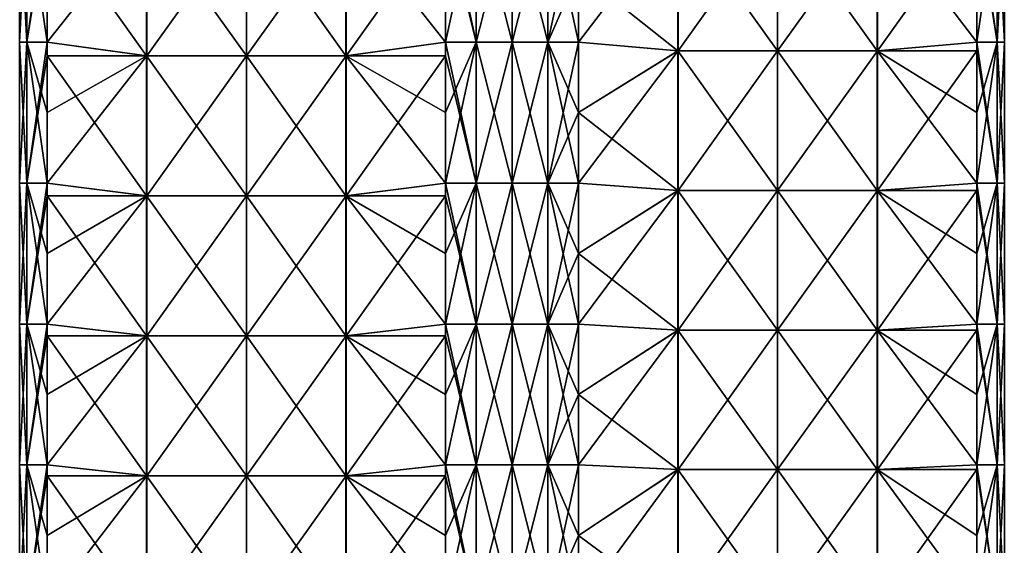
# Model space of a CAD drawing. Extents: x -90 to 138, y -492 to 8.
# Tile 6 of 17: x -52 to 52, y -335 to -279. Entities that reach past the tile are written whole.
import ezdxf

# ---------------------------------------------------------------- set-up
doc = ezdxf.new("R2010")
doc.units = 0
doc.header["$LTSCALE"] = 65.185185
for name, color, linetype in [('20', 7, 'CONTINUOUS'), ('21', 7, 'CONTINUOUS'), ('22', 7, 'CONTINUOUS'), ('23', 7, 'CONTINUOUS'), ('24', 7, 'CONTINUOUS'), ('25', 7, 'CONTINUOUS'), ('26', 7, 'CONTINUOUS'), ('27', 7, 'CONTINUOUS')]:
    doc.layers.add(name, color=color, linetype=linetype)

msp = doc.modelspace()

# ---------------------------------------------------------------- linework, layer by layer
at = {"layer": '20', "linetype": 'CONTINUOUS'}
for points in [[(-7.07, -274.3, -49.5), (-3.83, -266.79, -51.67), (-7.07, -281.81, -49.5), (-7.07, -274.3, -49.5)], [(-7.07, -281.81, -49.5), (-3.83, -266.79, -51.67), (-3.83, -281.81, -51.67), (-7.07, -281.81, -49.5)], [(-3.83, -266.79, -51.67), (0, -266.79, -52.43), (-3.83, -281.81, -51.67), (-3.83, -266.79, -51.67)], [(-3.83, -281.81, -51.67), (0, -266.79, -52.43), (0, -281.81, -52.43), (-3.83, -281.81, -51.67)], [(0, -266.79, -52.43), (3.83, -266.79, -51.67), (0, -281.81, -52.43), (0, -266.79, -52.43)], [(0, -281.81, -52.43), (3.83, -266.79, -51.67), (3.83, -281.81, -51.67), (0, -281.81, -52.43)], [(3.83, -266.79, -51.67), (7.07, -266.79, -49.5), (3.83, -281.81, -51.67), (3.83, -266.79, -51.67)], [(7.07, -266.79, -49.5), (7.07, -274.3, -49.5), (3.83, -281.81, -51.67), (7.07, -266.79, -49.5)], [(3.83, -281.81, -51.67), (7.07, -274.3, -49.5), (7.07, -281.81, -49.5), (3.83, -281.81, -51.67)], [(-7.07, -281.81, -49.5), (-3.83, -281.81, -51.67), (-7.07, -289.31, -49.5), (-7.07, -281.81, -49.5)], [(-7.07, -289.31, -49.5), (-3.83, -281.81, -51.67), (-7.07, -296.82, -49.5), (-7.07, -289.31, -49.5)], [(-7.07, -296.82, -49.5), (-3.83, -281.81, -51.67), (-3.83, -296.82, -51.67), (-7.07, -296.82, -49.5)], [(-3.83, -281.81, -51.67), (0, -281.81, -52.43), (-3.83, -296.82, -51.67), (-3.83, -281.81, -51.67)], [(-3.83, -296.82, -51.67), (0, -281.81, -52.43), (0, -296.82, -52.43), (-3.83, -296.82, -51.67)], [(0, -281.81, -52.43), (3.83, -281.81, -51.67), (0, -296.82, -52.43), (0, -281.81, -52.43)], [(0, -296.82, -52.43), (3.83, -281.81, -51.67), (3.83, -296.82, -51.67), (0, -296.82, -52.43)], [(3.83, -281.81, -51.67), (7.07, -281.81, -49.5), (3.83, -296.82, -51.67), (3.83, -281.81, -51.67)], [(7.07, -281.81, -49.5), (7.07, -289.31, -49.5), (3.83, -296.82, -51.67), (7.07, -281.81, -49.5)], [(3.83, -296.82, -51.67), (7.07, -289.31, -49.5), (7.07, -296.82, -49.5), (3.83, -296.82, -51.67)], [(-7.07, -296.82, -49.5), (-3.83, -296.82, -51.67), (-7.07, -304.33, -49.5), (-7.07, -296.82, -49.5)], [(-7.07, -304.33, -49.5), (-3.83, -296.82, -51.67), (-7.07, -311.83, -49.5), (-7.07, -304.33, -49.5)], [(-7.07, -311.83, -49.5), (-3.83, -296.82, -51.67), (-3.83, -311.83, -51.67), (-7.07, -311.83, -49.5)], [(-3.83, -296.82, -51.67), (0, -296.82, -52.43), (-3.83, -311.83, -51.67), (-3.83, -296.82, -51.67)], [(-3.83, -311.83, -51.67), (0, -296.82, -52.43), (0, -311.83, -52.43), (-3.83, -311.83, -51.67)], [(0, -296.82, -52.43), (3.83, -296.82, -51.67), (0, -311.83, -52.43), (0, -296.82, -52.43)], [(0, -311.83, -52.43), (3.83, -296.82, -51.67), (3.83, -311.83, -51.67), (0, -311.83, -52.43)], [(3.83, -296.82, -51.67), (7.07, -296.82, -49.5), (3.83, -311.83, -51.67), (3.83, -296.82, -51.67)], [(7.07, -296.82, -49.5), (7.07, -304.33, -49.5), (3.83, -311.83, -51.67), (7.07, -296.82, -49.5)], [(3.83, -311.83, -51.67), (7.07, -304.33, -49.5), (7.07, -311.83, -49.5), (3.83, -311.83, -51.67)], [(-7.07, -311.83, -49.5), (-3.83, -311.83, -51.67), (-7.07, -319.34, -49.5), (-7.07, -311.83, -49.5)], [(-7.07, -319.34, -49.5), (-3.83, -311.83, -51.67), (-7.07, -326.85, -49.5), (-7.07, -319.34, -49.5)], [(-7.07, -326.85, -49.5), (-3.83, -311.83, -51.67), (-3.83, -326.85, -51.67), (-7.07, -326.85, -49.5)], [(-3.83, -311.83, -51.67), (0, -311.83, -52.43), (-3.83, -326.85, -51.67), (-3.83, -311.83, -51.67)], [(-3.83, -326.85, -51.67), (0, -311.83, -52.43), (0, -326.85, -52.43), (-3.83, -326.85, -51.67)], [(0, -311.83, -52.43), (3.83, -311.83, -51.67), (0, -326.85, -52.43), (0, -311.83, -52.43)], [(0, -326.85, -52.43), (3.83, -311.83, -51.67), (3.83, -326.85, -51.67), (0, -326.85, -52.43)], [(3.83, -311.83, -51.67), (7.07, -311.83, -49.5), (3.83, -326.85, -51.67), (3.83, -311.83, -51.67)], [(7.07, -311.83, -49.5), (7.07, -319.34, -49.5), (3.83, -326.85, -51.67), (7.07, -311.83, -49.5)], [(3.83, -326.85, -51.67), (7.07, -319.34, -49.5), (7.07, -326.85, -49.5), (3.83, -326.85, -51.67)], [(-7.07, -326.85, -49.5), (-3.83, -326.85, -51.67), (-7.07, -334.36, -49.5), (-7.07, -326.85, -49.5)], [(-7.07, -334.36, -49.5), (-3.83, -326.85, -51.67), (-7.07, -341.87, -49.5), (-7.07, -334.36, -49.5)], [(-7.07, -341.87, -49.5), (-3.83, -326.85, -51.67), (-3.83, -341.87, -51.67), (-7.07, -341.87, -49.5)], [(-3.83, -326.85, -51.67), (0, -326.85, -52.43), (-3.83, -341.87, -51.67), (-3.83, -326.85, -51.67)], [(-3.83, -341.87, -51.67), (0, -326.85, -52.43), (0, -341.87, -52.43), (-3.83, -341.87, -51.67)], [(0, -326.85, -52.43), (3.83, -326.85, -51.67), (0, -341.87, -52.43), (0, -326.85, -52.43)], [(0, -341.87, -52.43), (3.83, -326.85, -51.67), (3.83, -341.87, -51.67), (0, -341.87, -52.43)], [(3.83, -326.85, -51.67), (7.07, -326.85, -49.5), (3.83, -341.87, -51.67), (3.83, -326.85, -51.67)], [(7.07, -326.85, -49.5), (7.07, -334.36, -49.5), (3.83, -341.87, -51.67), (7.07, -326.85, -49.5)], [(3.83, -341.87, -51.67), (7.07, -334.36, -49.5), (7.07, -341.87, -49.5), (3.83, -341.87, -51.67)]]:
    msp.add_3dface(points, dxfattribs=at)
at = {"layer": '21', "linetype": 'CONTINUOUS'}
for points in [[(-38.91, -268.36, -17.66), (-38.91, -283.27, -17.66), (-49.5, -268.36, -7.07), (-38.91, -268.36, -17.66)], [(-49.5, -268.36, -7.07), (-38.91, -283.27, -17.66), (-49.5, -281.81, -7.07), (-49.5, -268.36, -7.07)], [(-28.29, -268.36, -28.27), (-28.29, -283.27, -28.27), (-38.91, -268.36, -17.66), (-28.29, -268.36, -28.27)], [(-38.91, -268.36, -17.66), (-28.29, -283.27, -28.27), (-38.91, -283.27, -17.66), (-38.91, -268.36, -17.66)], [(-17.68, -268.36, -38.89), (-17.68, -283.27, -38.89), (-28.29, -268.36, -28.27), (-17.68, -268.36, -38.89)], [(-28.29, -268.36, -28.27), (-17.68, -283.27, -38.89), (-28.29, -283.27, -28.27), (-28.29, -268.36, -28.27)], [(-7.07, -274.3, -49.5), (-7.07, -281.81, -49.5), (-17.68, -268.36, -38.89), (-7.07, -274.3, -49.5)], [(-17.68, -268.36, -38.89), (-7.07, -281.81, -49.5), (-17.68, -283.27, -38.89), (-17.68, -268.36, -38.89)], [(-49.5, -281.81, -7.07), (-38.91, -283.27, -17.66), (-49.5, -283.27, -7.07), (-49.5, -281.81, -7.07)], [(-7.07, -281.81, -49.5), (-7.07, -289.31, -49.5), (-17.68, -283.27, -38.89), (-7.07, -281.81, -49.5)], [(-38.91, -283.27, -17.66), (-38.91, -298.18, -17.66), (-49.5, -283.27, -7.07), (-38.91, -283.27, -17.66)], [(-49.5, -283.27, -7.07), (-38.91, -298.18, -17.66), (-49.5, -296.82, -7.07), (-49.5, -283.27, -7.07)], [(-28.29, -283.27, -28.27), (-28.29, -298.18, -28.27), (-38.91, -283.27, -17.66), (-28.29, -283.27, -28.27)], [(-38.91, -283.27, -17.66), (-28.29, -298.18, -28.27), (-38.91, -298.18, -17.66), (-38.91, -283.27, -17.66)], [(-17.68, -283.27, -38.89), (-17.68, -298.18, -38.89), (-28.29, -283.27, -28.27), (-17.68, -283.27, -38.89)], [(-28.29, -283.27, -28.27), (-17.68, -298.18, -38.89), (-28.29, -298.18, -28.27), (-28.29, -283.27, -28.27)], [(-7.07, -289.31, -49.5), (-7.07, -296.82, -49.5), (-17.68, -283.27, -38.89), (-7.07, -289.31, -49.5)], [(-17.68, -283.27, -38.89), (-7.07, -296.82, -49.5), (-17.68, -298.18, -38.89), (-17.68, -283.27, -38.89)], [(-49.5, -296.82, -7.07), (-38.91, -298.18, -17.66), (-49.5, -298.18, -7.07), (-49.5, -296.82, -7.07)], [(-7.07, -296.82, -49.5), (-7.07, -304.33, -49.5), (-17.68, -298.18, -38.89), (-7.07, -296.82, -49.5)], [(-38.91, -298.18, -17.66), (-38.91, -313.09, -17.66), (-49.5, -298.18, -7.07), (-38.91, -298.18, -17.66)], [(-49.5, -298.18, -7.07), (-38.91, -313.09, -17.66), (-49.5, -311.83, -7.07), (-49.5, -298.18, -7.07)], [(-28.29, -298.18, -28.27), (-28.29, -313.09, -28.27), (-38.91, -298.18, -17.66), (-28.29, -298.18, -28.27)], [(-38.91, -298.18, -17.66), (-28.29, -313.09, -28.27), (-38.91, -313.09, -17.66), (-38.91, -298.18, -17.66)], [(-17.68, -298.18, -38.89), (-17.68, -313.09, -38.89), (-28.29, -298.18, -28.27), (-17.68, -298.18, -38.89)], [(-28.29, -298.18, -28.27), (-17.68, -313.09, -38.89), (-28.29, -313.09, -28.27), (-28.29, -298.18, -28.27)], [(-7.07, -304.33, -49.5), (-7.07, -311.83, -49.5), (-17.68, -298.18, -38.89), (-7.07, -304.33, -49.5)], [(-17.68, -298.18, -38.89), (-7.07, -311.83, -49.5), (-17.68, -313.09, -38.89), (-17.68, -298.18, -38.89)], [(-49.5, -311.83, -7.07), (-38.91, -313.09, -17.66), (-49.5, -313.09, -7.07), (-49.5, -311.83, -7.07)], [(-7.07, -311.83, -49.5), (-7.07, -319.34, -49.5), (-17.68, -313.09, -38.89), (-7.07, -311.83, -49.5)], [(-38.91, -313.09, -17.66), (-38.91, -328, -17.66), (-49.5, -313.09, -7.07), (-38.91, -313.09, -17.66)], [(-49.5, -313.09, -7.07), (-38.91, -328, -17.66), (-49.5, -326.85, -7.07), (-49.5, -313.09, -7.07)], [(-28.29, -313.09, -28.27), (-28.29, -328, -28.27), (-38.91, -313.09, -17.66), (-28.29, -313.09, -28.27)], [(-38.91, -313.09, -17.66), (-28.29, -328, -28.27), (-38.91, -328, -17.66), (-38.91, -313.09, -17.66)], [(-17.68, -313.09, -38.89), (-17.68, -328, -38.89), (-28.29, -313.09, -28.27), (-17.68, -313.09, -38.89)], [(-28.29, -313.09, -28.27), (-17.68, -328, -38.89), (-28.29, -328, -28.27), (-28.29, -313.09, -28.27)], [(-7.07, -319.34, -49.5), (-7.07, -326.85, -49.5), (-17.68, -313.09, -38.89), (-7.07, -319.34, -49.5)], [(-17.68, -313.09, -38.89), (-7.07, -326.85, -49.5), (-17.68, -328, -38.89), (-17.68, -313.09, -38.89)], [(-49.5, -326.85, -7.07), (-38.91, -328, -17.66), (-49.5, -328, -7.07), (-49.5, -326.85, -7.07)], [(-7.07, -326.85, -49.5), (-7.07, -334.36, -49.5), (-17.68, -328, -38.89), (-7.07, -326.85, -49.5)], [(-38.91, -328, -17.66), (-38.91, -342.91, -17.66), (-49.5, -328, -7.07), (-38.91, -328, -17.66)], [(-49.5, -328, -7.07), (-38.91, -342.91, -17.66), (-49.5, -341.87, -7.07), (-49.5, -328, -7.07)], [(-28.29, -328, -28.27), (-28.29, -342.91, -28.27), (-38.91, -328, -17.66), (-28.29, -328, -28.27)], [(-38.91, -328, -17.66), (-28.29, -342.91, -28.27), (-38.91, -342.91, -17.66), (-38.91, -328, -17.66)], [(-17.68, -328, -38.89), (-17.68, -342.91, -38.89), (-28.29, -328, -28.27), (-17.68, -328, -38.89)], [(-28.29, -328, -28.27), (-17.68, -342.91, -38.89), (-28.29, -342.91, -28.27), (-28.29, -328, -28.27)], [(-7.07, -334.36, -49.5), (-7.07, -341.87, -49.5), (-17.68, -328, -38.89), (-7.07, -334.36, -49.5)], [(-17.68, -328, -38.89), (-7.07, -341.87, -49.5), (-17.68, -342.91, -38.89), (-17.68, -328, -38.89)]]:
    msp.add_3dface(points, dxfattribs=at)
at = {"layer": '22', "linetype": 'CONTINUOUS'}
for points in [[(-51.67, -266.79, 3.83), (-52.43, -266.79), (-51.67, -281.81, 3.83), (-51.67, -266.79, 3.83)], [(-52.43, -266.79), (-51.67, -266.79, -3.83), (-52.43, -281.81), (-52.43, -266.79)], [(-51.67, -281.81, 3.83), (-52.43, -266.79), (-52.43, -281.81), (-51.67, -281.81, 3.83)], [(-52.43, -281.81), (-51.67, -266.79, -3.83), (-51.67, -281.81, -3.83), (-52.43, -281.81)], [(-49.5, -266.79, -7.07), (-49.5, -268.36, -7.07), (-51.67, -281.81, -3.83), (-49.5, -266.79, -7.07)], [(-51.67, -266.79, -3.83), (-49.5, -266.79, -7.07), (-51.67, -281.81, -3.83), (-51.67, -266.79, -3.83)], [(-49.5, -274.3, 7.07), (-51.67, -266.79, 3.83), (-49.5, -281.81, 7.07), (-49.5, -274.3, 7.07)], [(-49.5, -281.81, 7.07), (-51.67, -266.79, 3.83), (-51.67, -281.81, 3.83), (-49.5, -281.81, 7.07)], [(-49.5, -268.36, -7.07), (-49.5, -281.81, -7.07), (-51.67, -281.81, -3.83), (-49.5, -268.36, -7.07)], [(-51.67, -281.81, 3.83), (-52.43, -281.81), (-51.67, -296.82, 3.83), (-51.67, -281.81, 3.83)], [(-52.43, -281.81), (-51.67, -281.81, -3.83), (-52.43, -296.82), (-52.43, -281.81)], [(-51.67, -296.82, 3.83), (-52.43, -281.81), (-52.43, -296.82), (-51.67, -296.82, 3.83)], [(-52.43, -296.82), (-51.67, -281.81, -3.83), (-51.67, -296.82, -3.83), (-52.43, -296.82)], [(-49.5, -281.81, -7.07), (-49.5, -283.27, -7.07), (-51.67, -296.82, -3.83), (-49.5, -281.81, -7.07)], [(-51.67, -281.81, -3.83), (-49.5, -281.81, -7.07), (-51.67, -296.82, -3.83), (-51.67, -281.81, -3.83)], [(-49.5, -281.81, 7.07), (-51.67, -281.81, 3.83), (-49.5, -289.31, 7.07), (-49.5, -281.81, 7.07)], [(-49.5, -289.31, 7.07), (-51.67, -281.81, 3.83), (-49.5, -296.82, 7.07), (-49.5, -289.31, 7.07)], [(-49.5, -296.82, 7.07), (-51.67, -281.81, 3.83), (-51.67, -296.82, 3.83), (-49.5, -296.82, 7.07)], [(-49.5, -283.27, -7.07), (-49.5, -296.82, -7.07), (-51.67, -296.82, -3.83), (-49.5, -283.27, -7.07)], [(-51.67, -296.82, 3.83), (-52.43, -296.82), (-51.67, -311.83, 3.83), (-51.67, -296.82, 3.83)], [(-52.43, -296.82), (-51.67, -296.82, -3.83), (-52.43, -311.83), (-52.43, -296.82)], [(-51.67, -311.83, 3.83), (-52.43, -296.82), (-52.43, -311.83), (-51.67, -311.83, 3.83)], [(-52.43, -311.83), (-51.67, -296.82, -3.83), (-51.67, -311.83, -3.83), (-52.43, -311.83)], [(-49.5, -296.82, -7.07), (-49.5, -298.18, -7.07), (-51.67, -311.83, -3.83), (-49.5, -296.82, -7.07)], [(-51.67, -296.82, -3.83), (-49.5, -296.82, -7.07), (-51.67, -311.83, -3.83), (-51.67, -296.82, -3.83)], [(-49.5, -296.82, 7.07), (-51.67, -296.82, 3.83), (-49.5, -304.33, 7.07), (-49.5, -296.82, 7.07)], [(-49.5, -304.33, 7.07), (-51.67, -296.82, 3.83), (-49.5, -311.83, 7.07), (-49.5, -304.33, 7.07)], [(-49.5, -311.83, 7.07), (-51.67, -296.82, 3.83), (-51.67, -311.83, 3.83), (-49.5, -311.83, 7.07)], [(-49.5, -298.18, -7.07), (-49.5, -311.83, -7.07), (-51.67, -311.83, -3.83), (-49.5, -298.18, -7.07)], [(-51.67, -311.83, 3.83), (-52.43, -311.83), (-51.67, -326.85, 3.83), (-51.67, -311.83, 3.83)], [(-52.43, -311.83), (-51.67, -311.83, -3.83), (-52.43, -326.85), (-52.43, -311.83)], [(-51.67, -326.85, 3.83), (-52.43, -311.83), (-52.43, -326.85), (-51.67, -326.85, 3.83)], [(-52.43, -326.85), (-51.67, -311.83, -3.83), (-51.67, -326.85, -3.83), (-52.43, -326.85)], [(-49.5, -311.83, -7.07), (-49.5, -313.09, -7.07), (-51.67, -326.85, -3.83), (-49.5, -311.83, -7.07)], [(-51.67, -311.83, -3.83), (-49.5, -311.83, -7.07), (-51.67, -326.85, -3.83), (-51.67, -311.83, -3.83)], [(-49.5, -311.83, 7.07), (-51.67, -311.83, 3.83), (-49.5, -319.34, 7.07), (-49.5, -311.83, 7.07)], [(-49.5, -319.34, 7.07), (-51.67, -311.83, 3.83), (-49.5, -326.85, 7.07), (-49.5, -319.34, 7.07)], [(-49.5, -326.85, 7.07), (-51.67, -311.83, 3.83), (-51.67, -326.85, 3.83), (-49.5, -326.85, 7.07)], [(-49.5, -313.09, -7.07), (-49.5, -326.85, -7.07), (-51.67, -326.85, -3.83), (-49.5, -313.09, -7.07)], [(-51.67, -326.85, 3.83), (-52.43, -326.85), (-51.67, -341.87, 3.83), (-51.67, -326.85, 3.83)], [(-52.43, -326.85), (-51.67, -326.85, -3.83), (-52.43, -341.87), (-52.43, -326.85)], [(-51.67, -341.87, 3.83), (-52.43, -326.85), (-52.43, -341.87), (-51.67, -341.87, 3.83)], [(-52.43, -341.87), (-51.67, -326.85, -3.83), (-51.67, -341.87, -3.83), (-52.43, -341.87)], [(-49.5, -326.85, -7.07), (-49.5, -328, -7.07), (-51.67, -341.87, -3.83), (-49.5, -326.85, -7.07)], [(-51.67, -326.85, -3.83), (-49.5, -326.85, -7.07), (-51.67, -341.87, -3.83), (-51.67, -326.85, -3.83)], [(-49.5, -326.85, 7.07), (-51.67, -326.85, 3.83), (-49.5, -334.36, 7.07), (-49.5, -326.85, 7.07)], [(-49.5, -334.36, 7.07), (-51.67, -326.85, 3.83), (-49.5, -341.87, 7.07), (-49.5, -334.36, 7.07)], [(-49.5, -341.87, 7.07), (-51.67, -326.85, 3.83), (-51.67, -341.87, 3.83), (-49.5, -341.87, 7.07)], [(-49.5, -328, -7.07), (-49.5, -341.87, -7.07), (-51.67, -341.87, -3.83), (-49.5, -328, -7.07)]]:
    msp.add_3dface(points, dxfattribs=at)
at = {"layer": '23', "linetype": 'CONTINUOUS'}
for points in [[(-49.5, -274.3, 7.07), (-49.5, -281.81, 7.07), (-38.89, -268.36, 17.68), (-49.5, -274.3, 7.07)], [(-38.89, -268.36, 17.68), (-49.5, -281.81, 7.07), (-38.89, -283.27, 17.68), (-38.89, -268.36, 17.68)], [(-38.89, -268.36, 17.68), (-38.89, -283.27, 17.68), (-28.27, -268.36, 28.29), (-38.89, -268.36, 17.68)], [(-28.27, -268.36, 28.29), (-38.89, -283.27, 17.68), (-28.27, -283.27, 28.29), (-28.27, -268.36, 28.29)], [(-28.27, -268.36, 28.29), (-28.27, -283.27, 28.29), (-17.66, -268.36, 38.91), (-28.27, -268.36, 28.29)], [(-17.66, -268.36, 38.91), (-28.27, -283.27, 28.29), (-17.66, -283.27, 38.91), (-17.66, -268.36, 38.91)], [(-17.66, -268.36, 38.91), (-17.66, -283.27, 38.91), (-7.07, -268.36, 49.5), (-17.66, -268.36, 38.91)], [(-7.07, -268.36, 49.5), (-17.66, -283.27, 38.91), (-7.07, -281.81, 49.5), (-7.07, -268.36, 49.5)], [(-49.5, -281.81, 7.07), (-49.5, -289.31, 7.07), (-38.89, -283.27, 17.68), (-49.5, -281.81, 7.07)], [(-7.07, -281.81, 49.5), (-17.66, -283.27, 38.91), (-7.07, -283.27, 49.5), (-7.07, -281.81, 49.5)], [(-49.5, -289.31, 7.07), (-49.5, -296.82, 7.07), (-38.89, -283.27, 17.68), (-49.5, -289.31, 7.07)], [(-38.89, -283.27, 17.68), (-49.5, -296.82, 7.07), (-38.89, -298.18, 17.68), (-38.89, -283.27, 17.68)], [(-38.89, -283.27, 17.68), (-38.89, -298.18, 17.68), (-28.27, -283.27, 28.29), (-38.89, -283.27, 17.68)], [(-28.27, -283.27, 28.29), (-38.89, -298.18, 17.68), (-28.27, -298.18, 28.29), (-28.27, -283.27, 28.29)], [(-28.27, -283.27, 28.29), (-28.27, -298.18, 28.29), (-17.66, -283.27, 38.91), (-28.27, -283.27, 28.29)], [(-17.66, -283.27, 38.91), (-28.27, -298.18, 28.29), (-17.66, -298.18, 38.91), (-17.66, -283.27, 38.91)], [(-17.66, -283.27, 38.91), (-17.66, -298.18, 38.91), (-7.07, -283.27, 49.5), (-17.66, -283.27, 38.91)], [(-7.07, -283.27, 49.5), (-17.66, -298.18, 38.91), (-7.07, -296.82, 49.5), (-7.07, -283.27, 49.5)], [(-49.5, -296.82, 7.07), (-49.5, -304.33, 7.07), (-38.89, -298.18, 17.68), (-49.5, -296.82, 7.07)], [(-7.07, -296.82, 49.5), (-17.66, -298.18, 38.91), (-7.07, -298.18, 49.5), (-7.07, -296.82, 49.5)], [(-49.5, -304.33, 7.07), (-49.5, -311.83, 7.07), (-38.89, -298.18, 17.68), (-49.5, -304.33, 7.07)], [(-38.89, -298.18, 17.68), (-49.5, -311.83, 7.07), (-38.89, -313.09, 17.68), (-38.89, -298.18, 17.68)], [(-38.89, -298.18, 17.68), (-38.89, -313.09, 17.68), (-28.27, -298.18, 28.29), (-38.89, -298.18, 17.68)], [(-28.27, -298.18, 28.29), (-38.89, -313.09, 17.68), (-28.27, -313.09, 28.29), (-28.27, -298.18, 28.29)], [(-28.27, -298.18, 28.29), (-28.27, -313.09, 28.29), (-17.66, -298.18, 38.91), (-28.27, -298.18, 28.29)], [(-17.66, -298.18, 38.91), (-28.27, -313.09, 28.29), (-17.66, -313.09, 38.91), (-17.66, -298.18, 38.91)], [(-17.66, -298.18, 38.91), (-17.66, -313.09, 38.91), (-7.07, -298.18, 49.5), (-17.66, -298.18, 38.91)], [(-7.07, -298.18, 49.5), (-17.66, -313.09, 38.91), (-7.07, -311.83, 49.5), (-7.07, -298.18, 49.5)], [(-49.5, -311.83, 7.07), (-49.5, -319.34, 7.07), (-38.89, -313.09, 17.68), (-49.5, -311.83, 7.07)], [(-7.07, -311.83, 49.5), (-17.66, -313.09, 38.91), (-7.07, -313.09, 49.5), (-7.07, -311.83, 49.5)], [(-49.5, -319.34, 7.07), (-49.5, -326.85, 7.07), (-38.89, -313.09, 17.68), (-49.5, -319.34, 7.07)], [(-38.89, -313.09, 17.68), (-49.5, -326.85, 7.07), (-38.89, -328, 17.68), (-38.89, -313.09, 17.68)], [(-38.89, -313.09, 17.68), (-38.89, -328, 17.68), (-28.27, -313.09, 28.29), (-38.89, -313.09, 17.68)], [(-28.27, -313.09, 28.29), (-38.89, -328, 17.68), (-28.27, -328, 28.29), (-28.27, -313.09, 28.29)], [(-28.27, -313.09, 28.29), (-28.27, -328, 28.29), (-17.66, -313.09, 38.91), (-28.27, -313.09, 28.29)], [(-17.66, -313.09, 38.91), (-28.27, -328, 28.29), (-17.66, -328, 38.91), (-17.66, -313.09, 38.91)], [(-17.66, -313.09, 38.91), (-17.66, -328, 38.91), (-7.07, -313.09, 49.5), (-17.66, -313.09, 38.91)], [(-7.07, -313.09, 49.5), (-17.66, -328, 38.91), (-7.07, -326.85, 49.5), (-7.07, -313.09, 49.5)], [(-49.5, -326.85, 7.07), (-49.5, -334.36, 7.07), (-38.89, -328, 17.68), (-49.5, -326.85, 7.07)], [(-7.07, -326.85, 49.5), (-17.66, -328, 38.91), (-7.07, -328, 49.5), (-7.07, -326.85, 49.5)], [(-49.5, -334.36, 7.07), (-49.5, -341.87, 7.07), (-38.89, -328, 17.68), (-49.5, -334.36, 7.07)], [(-38.89, -328, 17.68), (-49.5, -341.87, 7.07), (-38.89, -342.91, 17.68), (-38.89, -328, 17.68)], [(-38.89, -328, 17.68), (-38.89, -342.91, 17.68), (-28.27, -328, 28.29), (-38.89, -328, 17.68)], [(-28.27, -328, 28.29), (-38.89, -342.91, 17.68), (-28.27, -342.91, 28.29), (-28.27, -328, 28.29)], [(-28.27, -328, 28.29), (-28.27, -342.91, 28.29), (-17.66, -328, 38.91), (-28.27, -328, 28.29)], [(-17.66, -328, 38.91), (-28.27, -342.91, 28.29), (-17.66, -342.91, 38.91), (-17.66, -328, 38.91)], [(-17.66, -328, 38.91), (-17.66, -342.91, 38.91), (-7.07, -328, 49.5), (-17.66, -328, 38.91)], [(-7.07, -328, 49.5), (-17.66, -342.91, 38.91), (-7.07, -341.87, 49.5), (-7.07, -328, 49.5)]]:
    msp.add_3dface(points, dxfattribs=at)
at = {"layer": '24', "linetype": 'CONTINUOUS'}
for points in [[(-7.07, -266.79, 49.5), (-7.07, -268.36, 49.5), (-3.83, -281.81, 51.67), (-7.07, -266.79, 49.5)], [(-3.83, -266.79, 51.67), (-7.07, -266.79, 49.5), (-3.83, -281.81, 51.67), (-3.83, -266.79, 51.67)], [(0, -266.79, 52.43), (-3.83, -266.79, 51.67), (0, -281.81, 52.43), (0, -266.79, 52.43)], [(0, -281.81, 52.43), (-3.83, -266.79, 51.67), (-3.83, -281.81, 51.67), (0, -281.81, 52.43)], [(3.83, -266.79, 51.67), (0, -266.79, 52.43), (3.83, -281.81, 51.67), (3.83, -266.79, 51.67)], [(3.83, -281.81, 51.67), (0, -266.79, 52.43), (0, -281.81, 52.43), (3.83, -281.81, 51.67)], [(7.07, -274.3, 49.5), (3.83, -266.79, 51.67), (7.07, -281.81, 49.5), (7.07, -274.3, 49.5)], [(7.07, -281.81, 49.5), (3.83, -266.79, 51.67), (3.83, -281.81, 51.67), (7.07, -281.81, 49.5)], [(-7.07, -268.36, 49.5), (-7.07, -281.81, 49.5), (-3.83, -281.81, 51.67), (-7.07, -268.36, 49.5)], [(-7.07, -281.81, 49.5), (-7.07, -283.27, 49.5), (-3.83, -296.82, 51.67), (-7.07, -281.81, 49.5)], [(-3.83, -281.81, 51.67), (-7.07, -281.81, 49.5), (-3.83, -296.82, 51.67), (-3.83, -281.81, 51.67)], [(0, -281.81, 52.43), (-3.83, -281.81, 51.67), (0, -296.82, 52.43), (0, -281.81, 52.43)], [(0, -296.82, 52.43), (-3.83, -281.81, 51.67), (-3.83, -296.82, 51.67), (0, -296.82, 52.43)], [(3.83, -281.81, 51.67), (0, -281.81, 52.43), (3.83, -296.82, 51.67), (3.83, -281.81, 51.67)], [(3.83, -296.82, 51.67), (0, -281.81, 52.43), (0, -296.82, 52.43), (3.83, -296.82, 51.67)], [(7.07, -281.81, 49.5), (3.83, -281.81, 51.67), (7.07, -289.31, 49.5), (7.07, -281.81, 49.5)], [(7.07, -289.31, 49.5), (3.83, -281.81, 51.67), (7.07, -296.82, 49.5), (7.07, -289.31, 49.5)], [(7.07, -296.82, 49.5), (3.83, -281.81, 51.67), (3.83, -296.82, 51.67), (7.07, -296.82, 49.5)], [(-7.07, -283.27, 49.5), (-7.07, -296.82, 49.5), (-3.83, -296.82, 51.67), (-7.07, -283.27, 49.5)], [(-7.07, -296.82, 49.5), (-7.07, -298.18, 49.5), (-3.83, -311.83, 51.67), (-7.07, -296.82, 49.5)], [(-3.83, -296.82, 51.67), (-7.07, -296.82, 49.5), (-3.83, -311.83, 51.67), (-3.83, -296.82, 51.67)], [(0, -296.82, 52.43), (-3.83, -296.82, 51.67), (0, -311.83, 52.43), (0, -296.82, 52.43)], [(0, -311.83, 52.43), (-3.83, -296.82, 51.67), (-3.83, -311.83, 51.67), (0, -311.83, 52.43)], [(3.83, -296.82, 51.67), (0, -296.82, 52.43), (3.83, -311.83, 51.67), (3.83, -296.82, 51.67)], [(3.83, -311.83, 51.67), (0, -296.82, 52.43), (0, -311.83, 52.43), (3.83, -311.83, 51.67)], [(7.07, -296.82, 49.5), (3.83, -296.82, 51.67), (7.07, -304.33, 49.5), (7.07, -296.82, 49.5)], [(7.07, -304.33, 49.5), (3.83, -296.82, 51.67), (7.07, -311.83, 49.5), (7.07, -304.33, 49.5)], [(7.07, -311.83, 49.5), (3.83, -296.82, 51.67), (3.83, -311.83, 51.67), (7.07, -311.83, 49.5)], [(-7.07, -298.18, 49.5), (-7.07, -311.83, 49.5), (-3.83, -311.83, 51.67), (-7.07, -298.18, 49.5)], [(-7.07, -311.83, 49.5), (-7.07, -313.09, 49.5), (-3.83, -326.85, 51.67), (-7.07, -311.83, 49.5)], [(-3.83, -311.83, 51.67), (-7.07, -311.83, 49.5), (-3.83, -326.85, 51.67), (-3.83, -311.83, 51.67)], [(0, -311.83, 52.43), (-3.83, -311.83, 51.67), (0, -326.85, 52.43), (0, -311.83, 52.43)], [(0, -326.85, 52.43), (-3.83, -311.83, 51.67), (-3.83, -326.85, 51.67), (0, -326.85, 52.43)], [(3.83, -311.83, 51.67), (0, -311.83, 52.43), (3.83, -326.85, 51.67), (3.83, -311.83, 51.67)], [(3.83, -326.85, 51.67), (0, -311.83, 52.43), (0, -326.85, 52.43), (3.83, -326.85, 51.67)], [(7.07, -311.83, 49.5), (3.83, -311.83, 51.67), (7.07, -319.34, 49.5), (7.07, -311.83, 49.5)], [(7.07, -319.34, 49.5), (3.83, -311.83, 51.67), (7.07, -326.85, 49.5), (7.07, -319.34, 49.5)], [(7.07, -326.85, 49.5), (3.83, -311.83, 51.67), (3.83, -326.85, 51.67), (7.07, -326.85, 49.5)], [(-7.07, -313.09, 49.5), (-7.07, -326.85, 49.5), (-3.83, -326.85, 51.67), (-7.07, -313.09, 49.5)], [(-7.07, -326.85, 49.5), (-7.07, -328, 49.5), (-3.83, -341.87, 51.67), (-7.07, -326.85, 49.5)], [(-3.83, -326.85, 51.67), (-7.07, -326.85, 49.5), (-3.83, -341.87, 51.67), (-3.83, -326.85, 51.67)], [(0, -326.85, 52.43), (-3.83, -326.85, 51.67), (0, -341.87, 52.43), (0, -326.85, 52.43)], [(0, -341.87, 52.43), (-3.83, -326.85, 51.67), (-3.83, -341.87, 51.67), (0, -341.87, 52.43)], [(3.83, -326.85, 51.67), (0, -326.85, 52.43), (3.83, -341.87, 51.67), (3.83, -326.85, 51.67)], [(3.83, -341.87, 51.67), (0, -326.85, 52.43), (0, -341.87, 52.43), (3.83, -341.87, 51.67)], [(7.07, -326.85, 49.5), (3.83, -326.85, 51.67), (7.07, -334.36, 49.5), (7.07, -326.85, 49.5)], [(7.07, -334.36, 49.5), (3.83, -326.85, 51.67), (7.07, -341.87, 49.5), (7.07, -334.36, 49.5)], [(7.07, -341.87, 49.5), (3.83, -326.85, 51.67), (3.83, -341.87, 51.67), (7.07, -341.87, 49.5)], [(-7.07, -328, 49.5), (-7.07, -341.87, 49.5), (-3.83, -341.87, 51.67), (-7.07, -328, 49.5)]]:
    msp.add_3dface(points, dxfattribs=at)
at = {"layer": '25', "linetype": 'CONTINUOUS'}
for points in [[(7.07, -274.3, 49.5), (7.07, -281.81, 49.5), (17.68, -267.87, 38.89), (7.07, -274.3, 49.5)], [(7.07, -281.81, 49.5), (17.68, -282.73, 38.89), (17.68, -267.87, 38.89), (7.07, -281.81, 49.5)], [(28.29, -282.73, 28.27), (28.29, -267.87, 28.27), (17.68, -282.73, 38.89), (28.29, -282.73, 28.27)], [(17.68, -282.73, 38.89), (28.29, -267.87, 28.27), (17.68, -267.87, 38.89), (17.68, -282.73, 38.89)], [(38.91, -282.73, 17.66), (38.91, -267.87, 17.66), (28.29, -282.73, 28.27), (38.91, -282.73, 17.66)], [(28.29, -282.73, 28.27), (38.91, -267.87, 17.66), (28.29, -267.87, 28.27), (28.29, -282.73, 28.27)], [(49.5, -281.81, 7.07), (49.5, -267.87, 7.07), (38.91, -282.73, 17.66), (49.5, -281.81, 7.07)], [(38.91, -282.73, 17.66), (49.5, -267.87, 7.07), (38.91, -267.87, 17.66), (38.91, -282.73, 17.66)], [(7.07, -281.81, 49.5), (7.07, -289.31, 49.5), (17.68, -282.73, 38.89), (7.07, -281.81, 49.5)], [(49.5, -282.73, 7.07), (49.5, -281.81, 7.07), (38.91, -282.73, 17.66), (49.5, -282.73, 7.07)], [(7.07, -289.31, 49.5), (7.07, -296.82, 49.5), (17.68, -282.73, 38.89), (7.07, -289.31, 49.5)], [(7.07, -296.82, 49.5), (17.68, -297.6, 38.89), (17.68, -282.73, 38.89), (7.07, -296.82, 49.5)], [(28.29, -297.6, 28.27), (28.29, -282.73, 28.27), (17.68, -297.6, 38.89), (28.29, -297.6, 28.27)], [(17.68, -297.6, 38.89), (28.29, -282.73, 28.27), (17.68, -282.73, 38.89), (17.68, -297.6, 38.89)], [(38.91, -297.6, 17.66), (38.91, -282.73, 17.66), (28.29, -297.6, 28.27), (38.91, -297.6, 17.66)], [(28.29, -297.6, 28.27), (38.91, -282.73, 17.66), (28.29, -282.73, 28.27), (28.29, -297.6, 28.27)], [(49.5, -296.82, 7.07), (49.5, -282.73, 7.07), (38.91, -297.6, 17.66), (49.5, -296.82, 7.07)], [(38.91, -297.6, 17.66), (49.5, -282.73, 7.07), (38.91, -282.73, 17.66), (38.91, -297.6, 17.66)], [(7.07, -296.82, 49.5), (7.07, -304.33, 49.5), (17.68, -297.6, 38.89), (7.07, -296.82, 49.5)], [(7.07, -304.33, 49.5), (7.07, -311.83, 49.5), (17.68, -297.6, 38.89), (7.07, -304.33, 49.5)], [(7.07, -311.83, 49.5), (17.68, -312.47, 38.89), (17.68, -297.6, 38.89), (7.07, -311.83, 49.5)], [(28.29, -312.47, 28.27), (28.29, -297.6, 28.27), (17.68, -312.47, 38.89), (28.29, -312.47, 28.27)], [(17.68, -312.47, 38.89), (28.29, -297.6, 28.27), (17.68, -297.6, 38.89), (17.68, -312.47, 38.89)], [(38.91, -312.47, 17.66), (38.91, -297.6, 17.66), (28.29, -312.47, 28.27), (38.91, -312.47, 17.66)], [(28.29, -312.47, 28.27), (38.91, -297.6, 17.66), (28.29, -297.6, 28.27), (28.29, -312.47, 28.27)], [(49.5, -297.6, 7.07), (49.5, -296.82, 7.07), (38.91, -297.6, 17.66), (49.5, -297.6, 7.07)], [(49.5, -311.83, 7.07), (49.5, -297.6, 7.07), (38.91, -312.47, 17.66), (49.5, -311.83, 7.07)], [(38.91, -312.47, 17.66), (49.5, -297.6, 7.07), (38.91, -297.6, 17.66), (38.91, -312.47, 17.66)], [(7.07, -311.83, 49.5), (7.07, -319.34, 49.5), (17.68, -312.47, 38.89), (7.07, -311.83, 49.5)], [(49.5, -312.47, 7.07), (49.5, -311.83, 7.07), (38.91, -312.47, 17.66), (49.5, -312.47, 7.07)], [(7.07, -319.34, 49.5), (7.07, -326.85, 49.5), (17.68, -312.47, 38.89), (7.07, -319.34, 49.5)], [(7.07, -326.85, 49.5), (17.68, -327.33, 38.89), (17.68, -312.47, 38.89), (7.07, -326.85, 49.5)], [(28.29, -327.33, 28.27), (28.29, -312.47, 28.27), (17.68, -327.33, 38.89), (28.29, -327.33, 28.27)], [(17.68, -327.33, 38.89), (28.29, -312.47, 28.27), (17.68, -312.47, 38.89), (17.68, -327.33, 38.89)], [(38.91, -327.33, 17.66), (38.91, -312.47, 17.66), (28.29, -327.33, 28.27), (38.91, -327.33, 17.66)], [(28.29, -327.33, 28.27), (38.91, -312.47, 17.66), (28.29, -312.47, 28.27), (28.29, -327.33, 28.27)], [(49.5, -326.85, 7.07), (49.5, -312.47, 7.07), (38.91, -327.33, 17.66), (49.5, -326.85, 7.07)], [(38.91, -327.33, 17.66), (49.5, -312.47, 7.07), (38.91, -312.47, 17.66), (38.91, -327.33, 17.66)], [(7.07, -326.85, 49.5), (7.07, -334.36, 49.5), (17.68, -327.33, 38.89), (7.07, -326.85, 49.5)], [(49.5, -327.33, 7.07), (49.5, -326.85, 7.07), (38.91, -327.33, 17.66), (49.5, -327.33, 7.07)], [(7.07, -334.36, 49.5), (7.07, -341.87, 49.5), (17.68, -327.33, 38.89), (7.07, -334.36, 49.5)], [(7.07, -341.87, 49.5), (17.68, -342.2, 38.89), (17.68, -327.33, 38.89), (7.07, -341.87, 49.5)], [(28.29, -342.2, 28.27), (28.29, -327.33, 28.27), (17.68, -342.2, 38.89), (28.29, -342.2, 28.27)], [(17.68, -342.2, 38.89), (28.29, -327.33, 28.27), (17.68, -327.33, 38.89), (17.68, -342.2, 38.89)], [(38.91, -342.2, 17.66), (38.91, -327.33, 17.66), (28.29, -342.2, 28.27), (38.91, -342.2, 17.66)], [(28.29, -342.2, 28.27), (38.91, -327.33, 17.66), (28.29, -327.33, 28.27), (28.29, -342.2, 28.27)], [(49.5, -341.87, 7.07), (49.5, -327.33, 7.07), (38.91, -342.2, 17.66), (49.5, -341.87, 7.07)], [(38.91, -342.2, 17.66), (49.5, -327.33, 7.07), (38.91, -327.33, 17.66), (38.91, -342.2, 17.66)]]:
    msp.add_3dface(points, dxfattribs=at)
at = {"layer": '26', "linetype": 'CONTINUOUS'}
for points in [[(49.5, -266.79, 7.07), (49.5, -267.87, 7.07), (51.67, -281.81, 3.83), (49.5, -266.79, 7.07)], [(51.67, -266.79, 3.83), (49.5, -266.79, 7.07), (51.67, -281.81, 3.83), (51.67, -266.79, 3.83)], [(49.5, -274.3, -7.07), (51.67, -266.79, -3.83), (49.5, -281.81, -7.07), (49.5, -274.3, -7.07)], [(49.5, -281.81, -7.07), (51.67, -266.79, -3.83), (51.67, -281.81, -3.83), (49.5, -281.81, -7.07)], [(51.67, -266.79, -3.83), (52.43, -266.79), (51.67, -281.81, -3.83), (51.67, -266.79, -3.83)], [(52.43, -266.79), (51.67, -266.79, 3.83), (52.43, -281.81), (52.43, -266.79)], [(51.67, -281.81, -3.83), (52.43, -266.79), (52.43, -281.81), (51.67, -281.81, -3.83)], [(52.43, -281.81), (51.67, -266.79, 3.83), (51.67, -281.81, 3.83), (52.43, -281.81)], [(49.5, -267.87, 7.07), (49.5, -281.81, 7.07), (51.67, -281.81, 3.83), (49.5, -267.87, 7.07)], [(49.5, -281.81, 7.07), (49.5, -282.73, 7.07), (51.67, -296.82, 3.83), (49.5, -281.81, 7.07)], [(51.67, -281.81, 3.83), (49.5, -281.81, 7.07), (51.67, -296.82, 3.83), (51.67, -281.81, 3.83)], [(49.5, -281.81, -7.07), (51.67, -281.81, -3.83), (49.5, -289.31, -7.07), (49.5, -281.81, -7.07)], [(49.5, -289.31, -7.07), (51.67, -281.81, -3.83), (49.5, -296.82, -7.07), (49.5, -289.31, -7.07)], [(49.5, -296.82, -7.07), (51.67, -281.81, -3.83), (51.67, -296.82, -3.83), (49.5, -296.82, -7.07)], [(51.67, -281.81, -3.83), (52.43, -281.81), (51.67, -296.82, -3.83), (51.67, -281.81, -3.83)], [(52.43, -281.81), (51.67, -281.81, 3.83), (52.43, -296.82), (52.43, -281.81)], [(51.67, -296.82, -3.83), (52.43, -281.81), (52.43, -296.82), (51.67, -296.82, -3.83)], [(52.43, -296.82), (51.67, -281.81, 3.83), (51.67, -296.82, 3.83), (52.43, -296.82)], [(49.5, -282.73, 7.07), (49.5, -296.82, 7.07), (51.67, -296.82, 3.83), (49.5, -282.73, 7.07)], [(49.5, -296.82, 7.07), (49.5, -297.6, 7.07), (51.67, -311.83, 3.83), (49.5, -296.82, 7.07)], [(51.67, -296.82, 3.83), (49.5, -296.82, 7.07), (51.67, -311.83, 3.83), (51.67, -296.82, 3.83)], [(49.5, -296.82, -7.07), (51.67, -296.82, -3.83), (49.5, -304.33, -7.07), (49.5, -296.82, -7.07)], [(49.5, -304.33, -7.07), (51.67, -296.82, -3.83), (49.5, -311.83, -7.07), (49.5, -304.33, -7.07)], [(49.5, -311.83, -7.07), (51.67, -296.82, -3.83), (51.67, -311.83, -3.83), (49.5, -311.83, -7.07)], [(49.5, -297.6, 7.07), (49.5, -311.83, 7.07), (51.67, -311.83, 3.83), (49.5, -297.6, 7.07)], [(51.67, -296.82, -3.83), (52.43, -296.82), (51.67, -311.83, -3.83), (51.67, -296.82, -3.83)], [(52.43, -296.82), (51.67, -296.82, 3.83), (52.43, -311.83), (52.43, -296.82)], [(51.67, -311.83, -3.83), (52.43, -296.82), (52.43, -311.83), (51.67, -311.83, -3.83)], [(52.43, -311.83), (51.67, -296.82, 3.83), (51.67, -311.83, 3.83), (52.43, -311.83)], [(49.5, -311.83, 7.07), (49.5, -312.47, 7.07), (51.67, -326.85, 3.83), (49.5, -311.83, 7.07)], [(51.67, -311.83, 3.83), (49.5, -311.83, 7.07), (51.67, -326.85, 3.83), (51.67, -311.83, 3.83)], [(49.5, -311.83, -7.07), (51.67, -311.83, -3.83), (49.5, -319.34, -7.07), (49.5, -311.83, -7.07)], [(49.5, -319.34, -7.07), (51.67, -311.83, -3.83), (49.5, -326.85, -7.07), (49.5, -319.34, -7.07)], [(49.5, -326.85, -7.07), (51.67, -311.83, -3.83), (51.67, -326.85, -3.83), (49.5, -326.85, -7.07)], [(51.67, -311.83, -3.83), (52.43, -311.83), (51.67, -326.85, -3.83), (51.67, -311.83, -3.83)], [(52.43, -311.83), (51.67, -311.83, 3.83), (52.43, -326.85), (52.43, -311.83)], [(51.67, -326.85, -3.83), (52.43, -311.83), (52.43, -326.85), (51.67, -326.85, -3.83)], [(52.43, -326.85), (51.67, -311.83, 3.83), (51.67, -326.85, 3.83), (52.43, -326.85)], [(49.5, -312.47, 7.07), (49.5, -326.85, 7.07), (51.67, -326.85, 3.83), (49.5, -312.47, 7.07)], [(49.5, -326.85, 7.07), (49.5, -327.33, 7.07), (51.67, -341.87, 3.83), (49.5, -326.85, 7.07)], [(51.67, -326.85, 3.83), (49.5, -326.85, 7.07), (51.67, -341.87, 3.83), (51.67, -326.85, 3.83)], [(49.5, -326.85, -7.07), (51.67, -326.85, -3.83), (49.5, -334.36, -7.07), (49.5, -326.85, -7.07)], [(49.5, -334.36, -7.07), (51.67, -326.85, -3.83), (49.5, -341.87, -7.07), (49.5, -334.36, -7.07)], [(49.5, -341.87, -7.07), (51.67, -326.85, -3.83), (51.67, -341.87, -3.83), (49.5, -341.87, -7.07)], [(51.67, -326.85, -3.83), (52.43, -326.85), (51.67, -341.87, -3.83), (51.67, -326.85, -3.83)], [(52.43, -326.85), (51.67, -326.85, 3.83), (52.43, -341.87), (52.43, -326.85)], [(51.67, -341.87, -3.83), (52.43, -326.85), (52.43, -341.87), (51.67, -341.87, -3.83)], [(52.43, -341.87), (51.67, -326.85, 3.83), (51.67, -341.87, 3.83), (52.43, -341.87)], [(49.5, -327.33, 7.07), (49.5, -341.87, 7.07), (51.67, -341.87, 3.83), (49.5, -327.33, 7.07)]]:
    msp.add_3dface(points, dxfattribs=at)
at = {"layer": '27', "linetype": 'CONTINUOUS'}
for points in [[(7.07, -274.3, -49.5), (17.66, -267.87, -38.91), (17.66, -282.73, -38.91), (7.07, -274.3, -49.5)], [(28.27, -267.87, -28.29), (28.27, -282.73, -28.29), (17.66, -267.87, -38.91), (28.27, -267.87, -28.29)], [(17.66, -267.87, -38.91), (28.27, -282.73, -28.29), (17.66, -282.73, -38.91), (17.66, -267.87, -38.91)], [(38.89, -267.87, -17.68), (38.89, -282.73, -17.68), (28.27, -267.87, -28.29), (38.89, -267.87, -17.68)], [(28.27, -267.87, -28.29), (38.89, -282.73, -17.68), (28.27, -282.73, -28.29), (28.27, -267.87, -28.29)], [(49.5, -274.3, -7.07), (49.5, -281.81, -7.07), (38.89, -267.87, -17.68), (49.5, -274.3, -7.07)], [(38.89, -267.87, -17.68), (49.5, -281.81, -7.07), (38.89, -282.73, -17.68), (38.89, -267.87, -17.68)], [(7.07, -281.81, -49.5), (7.07, -274.3, -49.5), (17.66, -282.73, -38.91), (7.07, -281.81, -49.5)], [(7.07, -289.31, -49.5), (7.07, -281.81, -49.5), (17.66, -282.73, -38.91), (7.07, -289.31, -49.5)], [(49.5, -281.81, -7.07), (49.5, -289.31, -7.07), (38.89, -282.73, -17.68), (49.5, -281.81, -7.07)], [(7.07, -289.31, -49.5), (17.66, -282.73, -38.91), (17.66, -297.6, -38.91), (7.07, -289.31, -49.5)], [(28.27, -282.73, -28.29), (28.27, -297.6, -28.29), (17.66, -282.73, -38.91), (28.27, -282.73, -28.29)], [(17.66, -282.73, -38.91), (28.27, -297.6, -28.29), (17.66, -297.6, -38.91), (17.66, -282.73, -38.91)], [(38.89, -282.73, -17.68), (38.89, -297.6, -17.68), (28.27, -282.73, -28.29), (38.89, -282.73, -17.68)], [(28.27, -282.73, -28.29), (38.89, -297.6, -17.68), (28.27, -297.6, -28.29), (28.27, -282.73, -28.29)], [(49.5, -289.31, -7.07), (49.5, -296.82, -7.07), (38.89, -282.73, -17.68), (49.5, -289.31, -7.07)], [(38.89, -282.73, -17.68), (49.5, -296.82, -7.07), (38.89, -297.6, -17.68), (38.89, -282.73, -17.68)], [(7.07, -296.82, -49.5), (7.07, -289.31, -49.5), (17.66, -297.6, -38.91), (7.07, -296.82, -49.5)], [(7.07, -304.33, -49.5), (7.07, -296.82, -49.5), (17.66, -297.6, -38.91), (7.07, -304.33, -49.5)], [(7.07, -304.33, -49.5), (17.66, -297.6, -38.91), (17.66, -312.47, -38.91), (7.07, -304.33, -49.5)], [(28.27, -297.6, -28.29), (28.27, -312.47, -28.29), (17.66, -297.6, -38.91), (28.27, -297.6, -28.29)], [(17.66, -297.6, -38.91), (28.27, -312.47, -28.29), (17.66, -312.47, -38.91), (17.66, -297.6, -38.91)], [(38.89, -297.6, -17.68), (38.89, -312.47, -17.68), (28.27, -297.6, -28.29), (38.89, -297.6, -17.68)], [(28.27, -297.6, -28.29), (38.89, -312.47, -17.68), (28.27, -312.47, -28.29), (28.27, -297.6, -28.29)], [(49.5, -296.82, -7.07), (49.5, -304.33, -7.07), (38.89, -297.6, -17.68), (49.5, -296.82, -7.07)], [(49.5, -304.33, -7.07), (49.5, -311.83, -7.07), (38.89, -297.6, -17.68), (49.5, -304.33, -7.07)], [(38.89, -297.6, -17.68), (49.5, -311.83, -7.07), (38.89, -312.47, -17.68), (38.89, -297.6, -17.68)], [(7.07, -311.83, -49.5), (7.07, -304.33, -49.5), (17.66, -312.47, -38.91), (7.07, -311.83, -49.5)], [(7.07, -319.34, -49.5), (7.07, -311.83, -49.5), (17.66, -312.47, -38.91), (7.07, -319.34, -49.5)], [(49.5, -311.83, -7.07), (49.5, -319.34, -7.07), (38.89, -312.47, -17.68), (49.5, -311.83, -7.07)], [(7.07, -319.34, -49.5), (17.66, -312.47, -38.91), (17.66, -327.33, -38.91), (7.07, -319.34, -49.5)], [(28.27, -312.47, -28.29), (28.27, -327.33, -28.29), (17.66, -312.47, -38.91), (28.27, -312.47, -28.29)], [(17.66, -312.47, -38.91), (28.27, -327.33, -28.29), (17.66, -327.33, -38.91), (17.66, -312.47, -38.91)], [(38.89, -312.47, -17.68), (38.89, -327.33, -17.68), (28.27, -312.47, -28.29), (38.89, -312.47, -17.68)], [(28.27, -312.47, -28.29), (38.89, -327.33, -17.68), (28.27, -327.33, -28.29), (28.27, -312.47, -28.29)], [(49.5, -319.34, -7.07), (49.5, -326.85, -7.07), (38.89, -312.47, -17.68), (49.5, -319.34, -7.07)], [(38.89, -312.47, -17.68), (49.5, -326.85, -7.07), (38.89, -327.33, -17.68), (38.89, -312.47, -17.68)], [(7.07, -326.85, -49.5), (7.07, -319.34, -49.5), (17.66, -327.33, -38.91), (7.07, -326.85, -49.5)], [(7.07, -334.36, -49.5), (7.07, -326.85, -49.5), (17.66, -327.33, -38.91), (7.07, -334.36, -49.5)], [(49.5, -326.85, -7.07), (49.5, -334.36, -7.07), (38.89, -327.33, -17.68), (49.5, -326.85, -7.07)], [(7.07, -334.36, -49.5), (17.66, -327.33, -38.91), (17.66, -342.2, -38.91), (7.07, -334.36, -49.5)], [(28.27, -327.33, -28.29), (28.27, -342.2, -28.29), (17.66, -327.33, -38.91), (28.27, -327.33, -28.29)], [(17.66, -327.33, -38.91), (28.27, -342.2, -28.29), (17.66, -342.2, -38.91), (17.66, -327.33, -38.91)], [(38.89, -327.33, -17.68), (38.89, -342.2, -17.68), (28.27, -327.33, -28.29), (38.89, -327.33, -17.68)], [(28.27, -327.33, -28.29), (38.89, -342.2, -17.68), (28.27, -342.2, -28.29), (28.27, -327.33, -28.29)], [(49.5, -334.36, -7.07), (49.5, -341.87, -7.07), (38.89, -327.33, -17.68), (49.5, -334.36, -7.07)], [(38.89, -327.33, -17.68), (49.5, -341.87, -7.07), (38.89, -342.2, -17.68), (38.89, -327.33, -17.68)], [(7.07, -341.87, -49.5), (7.07, -334.36, -49.5), (17.66, -342.2, -38.91), (7.07, -341.87, -49.5)]]:
    msp.add_3dface(points, dxfattribs=at)

doc.saveas('drawing.dxf')
